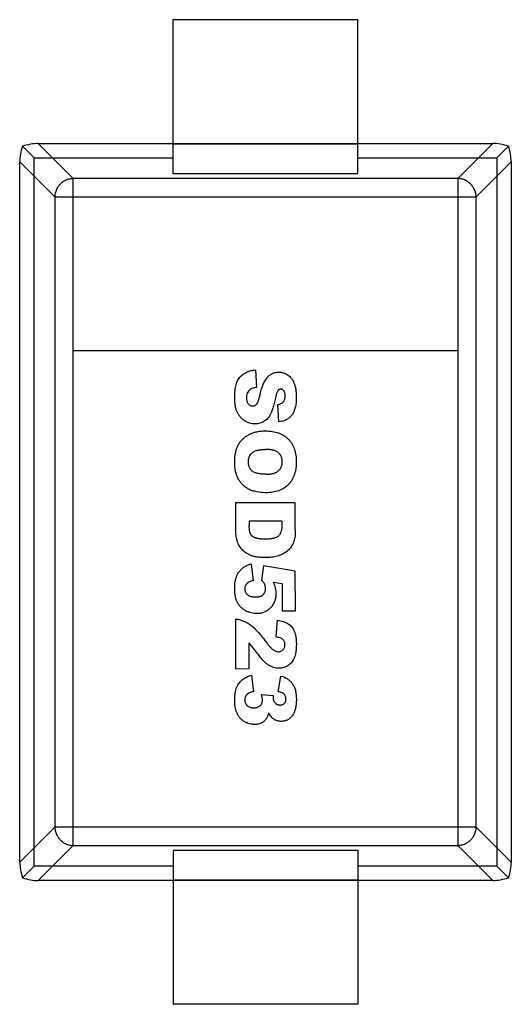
# Model space of a CAD drawing. Header units: inches. Extents: x -29 to 164, y -51 to 83.
# Tile 35 of 164: x 43.845 to 44.643, y 17.355 to 18.955. Entities that reach past the tile are written whole.
import ezdxf

# ---------------------------------------------------------------- set-up
doc = ezdxf.new("R2010")
doc.units = ezdxf.units.IN
doc.header["$LTSCALE"] = 1.21
doc.header["$MEASUREMENT"] = 0
doc.layers.get('0').update_dxf_attribs({"linetype": 'CONTINUOUS'})

msp = doc.modelspace()

# ---------------------------------------------------------------- linework, layer by layer
at = {"color": 6, "linetype": 'Continuous'}
for p, q in [((44.3939, 18.9553), (44.0939, 18.9552)), ((44.0939, 18.9552), (44.0939, 18.7052)), ((44.3939, 18.7053), (44.3939, 18.9553)), ((43.8749, 18.7539), (44.6129, 18.7541)), ((43.9319, 18.697), (43.8749, 18.7539)), ((44.3939, 18.7528), (44.0939, 18.7528)), ((44.6129, 18.7541), (44.556, 18.6972)), ((43.8495, 18.7496), (43.8685, 18.7306)), ((44.6383, 18.7498), (44.6194, 18.7308)), ((43.8451, 18.7242), (43.9021, 18.6672)), ((43.8454, 17.5862), (43.8451, 18.7242)), ((43.8685, 18.7306), (44.0939, 18.7307)), ((43.8687, 17.5797), (43.8685, 18.7306)), ((44.3939, 18.7307), (44.6194, 18.7308)), ((44.5858, 18.6674), (44.6427, 18.7243)), ((44.6194, 18.7308), (44.6196, 17.5799)), ((44.6427, 18.7243), (44.6429, 17.5863)), ((44.0939, 18.7052), (44.3939, 18.7053)), ((44.556, 18.6972), (43.9319, 18.697)), ((43.9321, 17.6431), (43.9319, 18.697)), ((44.556, 18.6972), (44.5562, 17.6432)), ((43.9021, 18.6672), (44.5858, 18.6674)), ((43.9021, 18.6672), (43.9023, 17.6431)), ((44.586, 17.6433), (44.5858, 18.6674)), ((44.556, 18.4174), (43.9319, 18.4173)), ((44.2277, 18.3862), (44.2294, 18.3577)), ((44.2635, 18.3298), (44.2652, 18.3016)), ((44.2924, 18.1703), (44.1956, 18.1702)), ((44.1956, 18.1702), (44.1956, 18.1258)), ((44.2924, 18.1258), (44.2924, 18.1703)), ((44.2707, 18.1402), (44.2177, 18.1402)), ((44.2177, 18.1402), (44.2177, 18.1329)), ((44.2208, 18.0709), (44.2238, 18.0436)), ((44.2406, 18.0675), (44.2373, 18.0446)), ((44.2924, 18.0591), (44.2406, 18.0675)), ((44.2925, 17.9948), (44.2924, 18.0591)), ((44.2711, 18.0385), (44.2566, 18.0407)), ((44.2711, 18.0385), (44.2711, 17.9948)), ((44.2711, 17.9948), (44.2925, 17.9948)), ((44.1956, 17.9813), (44.1956, 17.9006)), ((44.2631, 17.9793), (44.2609, 17.9523)), ((44.2175, 17.9007), (44.2175, 17.9427)), ((44.2313, 17.9254), (44.2175, 17.9427)), ((44.1956, 17.9006), (44.2175, 17.9007)), ((44.2212, 17.89), (44.2248, 17.8632)), ((44.2645, 17.8632), (44.269, 17.8886)), ((44.2375, 17.8586), (44.2567, 17.8572)), ((43.9023, 17.6431), (43.8454, 17.5862)), ((44.586, 17.6433), (43.9023, 17.6431)), ((43.9321, 17.6133), (43.9321, 17.6431)), ((44.5562, 17.6432), (44.5562, 17.6135)), ((44.6429, 17.5863), (44.586, 17.6433)), ((43.8752, 17.5564), (43.9321, 17.6133)), ((43.9321, 17.6133), (44.5562, 17.6135)), ((44.3942, 17.6053), (44.0942, 17.6052)), ((44.0942, 17.6052), (44.0942, 17.3552)), ((44.3942, 17.3553), (44.3942, 17.6053)), ((44.5562, 17.6135), (44.6132, 17.5566)), ((43.8497, 17.5607), (43.8687, 17.5797)), ((44.0942, 17.5798), (43.8687, 17.5797)), ((44.6196, 17.5799), (44.3942, 17.5798)), ((44.6196, 17.5799), (44.6386, 17.5609)), ((44.6132, 17.5566), (43.8752, 17.5564)), ((44.0942, 17.5577), (44.3942, 17.5577)), ((44.3942, 17.3553), (44.0942, 17.3552))]:
    msp.add_line(p, q, dxfattribs=at)
for centre, major_axis, start_param, end_param in [((43.8603, 18.7388), (0.0335, 0.0078), 1.029162, 1.807134), ((44.6276, 18.739), (0.0335, -0.0078), 1.334459, 2.11243), ((43.8603, 18.7388), (0.0078, 0.0335), 1.334459, 2.11243), ((44.6276, 18.739), (-0.0078, 0.0335), -2.11243, -1.334458), ((43.8605, 17.5715), (-0.0078, 0.0335), 1.029162, 1.807134), ((44.6278, 17.5717), (0.0078, 0.0335), -1.807134, -1.029162), ((43.8605, 17.5715), (0.0335, -0.0078), -1.807134, -1.029162), ((44.6278, 17.5717), (0.0335, 0.0078), -2.11243, -1.334459)]:
    msp.add_ellipse(centre, major_axis=major_axis, ratio=0.387063, start_param=start_param, end_param=end_param, dxfattribs=at)
for points, knots in [([(43.9319, 18.697), (43.9309, 18.697), (43.9289, 18.6969), (43.9258, 18.6964), (43.9226, 18.6955), (43.9191, 18.6941), (43.9155, 18.692), (43.9119, 18.6892), (43.9083, 18.6854), (43.9051, 18.6804), (43.9028, 18.6743), (43.9021, 18.6697), (43.9021, 18.6672)], [0, 0, 0, 0, 0.061777, 0.12816, 0.200115, 0.279309, 0.36755, 0.4665, 0.577707, 0.702744, 0.843032, 1, 1, 1, 1]), ([(44.5858, 18.6674), (44.5857, 18.6698), (44.5851, 18.6744), (44.5827, 18.6806), (44.5795, 18.6855), (44.576, 18.6893), (44.5723, 18.6922), (44.5687, 18.6942), (44.5653, 18.6956), (44.562, 18.6965), (44.5589, 18.697), (44.5569, 18.6971), (44.556, 18.6972)], [0, 0, 0, 0, 0.156967, 0.297255, 0.422292, 0.533499, 0.632449, 0.720691, 0.799885, 0.871841, 0.938224, 1, 1, 1, 1]), ([(44.194, 18.3412), (44.194, 18.3453), (44.1944, 18.3529), (44.1962, 18.3624), (44.1986, 18.3687), (44.2012, 18.3729), (44.2034, 18.3755), (44.2059, 18.3777), (44.2094, 18.3803), (44.2142, 18.383), (44.2206, 18.3852), (44.2252, 18.3859), (44.2277, 18.3862)], [0, 0, 0, 0, 0.124682, 0.249364, 0.374046, 0.436387, 0.498728, 0.561387, 0.624046, 0.749364, 0.874682, 1, 1, 1, 1]), ([(44.2354, 18.3461), (44.2368, 18.3526), (44.2394, 18.361), (44.243, 18.3684), (44.2453, 18.3719), (44.2471, 18.3742), (44.249, 18.3761), (44.2516, 18.3784), (44.2553, 18.3806), (44.2594, 18.3819), (44.2629, 18.3824), (44.2654, 18.3825), (44.2676, 18.3824), (44.27, 18.3822), (44.273, 18.3815), (44.2764, 18.3802), (44.2798, 18.3783), (44.2829, 18.3758), (44.2857, 18.3729), (44.2882, 18.3693), (44.2903, 18.3653), (44.2919, 18.3606), (44.2929, 18.356), (44.2935, 18.3519), (44.2938, 18.3486), (44.2939, 18.3457), (44.294, 18.3433), (44.294, 18.3413), (44.294, 18.3392), (44.2939, 18.3362), (44.2936, 18.3327), (44.2931, 18.3287), (44.2921, 18.3238), (44.2903, 18.3184), (44.2873, 18.313), (44.2833, 18.3086), (44.2767, 18.3041), (44.2702, 18.3022), (44.2652, 18.3016)], [0, 0, 0, 0, 0.089316, 0.133974, 0.156303, 0.178632, 0.200834, 0.223036, 0.267439, 0.311843, 0.334045, 0.356247, 0.370858, 0.38547, 0.414693, 0.443916, 0.473139, 0.502463, 0.531787, 0.561111, 0.590435, 0.620035, 0.649636, 0.664436, 0.679236, 0.694036, 0.701436, 0.708836, 0.717944, 0.727052, 0.745268, 0.763483, 0.781699, 0.81813, 0.854562, 0.890921, 0.927281, 1, 1, 1, 1]), ([(44.2635, 18.3298), (44.2657, 18.3302), (44.2695, 18.3313), (44.2727, 18.3338), (44.2744, 18.3364), (44.2754, 18.3387), (44.2758, 18.3409), (44.276, 18.3428), (44.276, 18.3443), (44.276, 18.3456), (44.2759, 18.3472), (44.2755, 18.349), (44.2748, 18.3507), (44.2739, 18.3522), (44.2727, 18.3533), (44.2714, 18.3542), (44.27, 18.3547), (44.2686, 18.3548), (44.2673, 18.3547), (44.2662, 18.3543), (44.2654, 18.3537), (44.2648, 18.3532), (44.2643, 18.3527), (44.2638, 18.3521), (44.2632, 18.351), (44.2625, 18.3492), (44.2617, 18.3469), (44.2612, 18.3446), (44.2607, 18.3425), (44.2602, 18.3402), (44.2595, 18.3371), (44.2587, 18.3335), (44.2576, 18.3295), (44.2562, 18.3246), (44.2547, 18.3204), (44.2533, 18.3169), (44.2522, 18.3146), (44.2511, 18.3126), (44.2495, 18.31), (44.2474, 18.3072), (44.2446, 18.3044), (44.2415, 18.3022), (44.2382, 18.3005), (44.2347, 18.2993), (44.231, 18.2986), (44.2277, 18.2984), (44.2248, 18.2985), (44.2218, 18.2988), (44.2182, 18.2996), (44.214, 18.3012), (44.2099, 18.3035), (44.2062, 18.3063), (44.203, 18.3096), (44.2002, 18.3135), (44.198, 18.3178), (44.1962, 18.3227), (44.1945, 18.3301), (44.194, 18.3365), (44.194, 18.3412)], [0, 0, 0, 0, 0.034159, 0.068318, 0.085397, 0.102476, 0.119556, 0.128095, 0.136635, 0.14373, 0.150824, 0.165013, 0.179202, 0.193391, 0.20758, 0.221769, 0.235958, 0.250147, 0.260467, 0.270786, 0.281105, 0.286265, 0.291425, 0.296566, 0.301707, 0.31199, 0.322273, 0.327414, 0.332555, 0.338931, 0.345307, 0.358059, 0.370811, 0.383562, 0.409066, 0.421818, 0.43457, 0.447437, 0.460304, 0.486039, 0.511774, 0.537509, 0.562961, 0.588412, 0.613864, 0.639316, 0.654214, 0.669113, 0.69891, 0.728707, 0.758504, 0.788559, 0.818613, 0.848668, 0.878723, 0.909042, 0.939361, 1, 1, 1, 1]), ([(44.2294, 18.3577), (44.2271, 18.3574), (44.2241, 18.3567), (44.2209, 18.3553), (44.2184, 18.3538), (44.2162, 18.3515), (44.2144, 18.3485), (44.2135, 18.3455), (44.2131, 18.3429), (44.213, 18.341), (44.2131, 18.3392), (44.2133, 18.3373), (44.2137, 18.3351), (44.2147, 18.3328), (44.216, 18.3309), (44.2176, 18.3294), (44.2192, 18.3283), (44.221, 18.3277), (44.223, 18.3275), (44.2249, 18.3277), (44.2266, 18.3283), (44.228, 18.3291), (44.229, 18.33), (44.2298, 18.3308), (44.2305, 18.3317), (44.2314, 18.3333), (44.2326, 18.336), (44.234, 18.3404), (44.2349, 18.3441), (44.2354, 18.3461)], [0, 0, 0, 0, 0.068143, 0.102214, 0.136286, 0.192542, 0.248798, 0.305055, 0.333183, 0.361311, 0.38217, 0.403029, 0.444747, 0.486465, 0.528184, 0.569236, 0.610289, 0.651342, 0.692395, 0.731445, 0.770495, 0.809545, 0.82907, 0.848595, 0.867521, 0.886446, 0.924298, 0.962149, 1, 1, 1, 1]), ([(44.2707, 18.1402), (44.2707, 18.139), (44.2707, 18.1371), (44.2707, 18.1347), (44.2707, 18.1324), (44.2706, 18.13), (44.2702, 18.1265), (44.2693, 18.1227), (44.2678, 18.1195), (44.2663, 18.1174), (44.265, 18.1161), (44.2634, 18.1149), (44.2609, 18.1136), (44.2578, 18.1125), (44.2541, 18.1118), (44.251, 18.1114), (44.2482, 18.1112), (44.2458, 18.1112), (44.244, 18.1112), (44.2424, 18.1112), (44.2406, 18.1112), (44.2384, 18.1113), (44.236, 18.1114), (44.233, 18.1118), (44.2305, 18.1122), (44.2284, 18.1128), (44.227, 18.1133), (44.2258, 18.1139), (44.2242, 18.1148), (44.2226, 18.116), (44.2212, 18.1174), (44.2203, 18.1186), (44.2197, 18.1196), (44.2192, 18.1206), (44.2187, 18.1223), (44.2181, 18.1248), (44.2178, 18.1285), (44.2177, 18.1314), (44.2177, 18.1329)], [0, 0, 0, 0, 0.034117, 0.051176, 0.068234, 0.095159, 0.122084, 0.175933, 0.229783, 0.256708, 0.283633, 0.310557, 0.337482, 0.391332, 0.418256, 0.445181, 0.472106, 0.485568, 0.499031, 0.509276, 0.519521, 0.54001, 0.5605, 0.58099, 0.62197, 0.64246, 0.66295, 0.683908, 0.704866, 0.746782, 0.788698, 0.809656, 0.830614, 0.851788, 0.872961, 0.915307, 0.957654, 1, 1, 1, 1]), ([(44.2924, 18.1258), (44.2924, 18.1214), (44.292, 18.1155), (44.2905, 18.1088), (44.289, 18.1045), (44.287, 18.1006), (44.2838, 18.0959), (44.2798, 18.0919), (44.2752, 18.0886), (44.2715, 18.0865), (44.2674, 18.0848), (44.2631, 18.0835), (44.2586, 18.0824), (44.254, 18.0817), (44.2501, 18.0813), (44.2468, 18.0812), (44.2439, 18.0811), (44.2406, 18.0812), (44.2358, 18.0814), (44.2304, 18.0819), (44.2258, 18.0829), (44.2225, 18.0838), (44.2202, 18.0847), (44.2182, 18.0856), (44.2155, 18.087), (44.2123, 18.0888), (44.2089, 18.0914), (44.2059, 18.0944), (44.2032, 18.0977), (44.2011, 18.101), (44.1997, 18.1038), (44.1988, 18.1061), (44.1982, 18.1082), (44.1976, 18.1104), (44.1969, 18.1135), (44.1962, 18.1173), (44.1957, 18.1217), (44.1956, 18.1244), (44.1956, 18.1258)], [0, 0, 0, 0, 0.044753, 0.067129, 0.089506, 0.111754, 0.134001, 0.178497, 0.20114, 0.223784, 0.246427, 0.269071, 0.291945, 0.31482, 0.337695, 0.349132, 0.36057, 0.378623, 0.396676, 0.432782, 0.468888, 0.486942, 0.504995, 0.523222, 0.54145, 0.577904, 0.614359, 0.650814, 0.687548, 0.724282, 0.761016, 0.779383, 0.79775, 0.823032, 0.848313, 0.898875, 0.949438, 1, 1, 1, 1]), ([(44.1941, 18.03), (44.1941, 18.0332), (44.1943, 18.0392), (44.1957, 18.0467), (44.198, 18.053), (44.2011, 18.0583), (44.2044, 18.0619), (44.2072, 18.0644), (44.2094, 18.0659), (44.2118, 18.0674), (44.2154, 18.0691), (44.2185, 18.0702), (44.2208, 18.0709)], [0, 0, 0, 0, 0.126274, 0.252548, 0.378822, 0.505096, 0.629738, 0.692059, 0.75438, 0.815785, 0.87719, 1, 1, 1, 1]), ([(44.2566, 18.0407), (44.2573, 18.0392), (44.2586, 18.0362), (44.2599, 18.0317), (44.2606, 18.0281), (44.2608, 18.0252), (44.2609, 18.0225), (44.2608, 18.0194), (44.2602, 18.0149), (44.2589, 18.0097), (44.2566, 18.005), (44.2542, 18.0016), (44.2521, 17.9993), (44.2498, 17.9971), (44.2466, 17.9947), (44.2422, 17.9923), (44.2373, 17.9909), (44.2332, 17.9903), (44.2302, 17.9902), (44.2276, 17.9903), (44.2245, 17.9906), (44.2207, 17.9913), (44.2169, 17.9925), (44.214, 17.9937), (44.2118, 17.9948), (44.2097, 17.9961), (44.2071, 17.9979), (44.2041, 18.0004), (44.2011, 18.004), (44.1985, 18.008), (44.1965, 18.0126), (44.1946, 18.0195), (44.1941, 18.0256), (44.1941, 18.03)], [0, 0, 0, 0, 0.031, 0.062001, 0.093651, 0.109476, 0.125301, 0.151853, 0.178404, 0.231506, 0.284608, 0.31116, 0.337711, 0.364262, 0.390813, 0.443915, 0.497018, 0.523569, 0.55012, 0.568783, 0.587445, 0.624771, 0.662097, 0.680759, 0.699422, 0.718335, 0.737248, 0.775073, 0.812899, 0.850725, 0.888043, 0.925362, 1, 1, 1, 1]), ([(44.2238, 18.0436), (44.2227, 18.0435), (44.2207, 18.043), (44.218, 18.042), (44.2161, 18.0409), (44.2147, 18.0399), (44.2138, 18.039), (44.213, 18.038), (44.2121, 18.0367), (44.2112, 18.035), (44.2107, 18.0331), (44.2105, 18.0315), (44.2104, 18.0302), (44.2105, 18.0289), (44.2107, 18.0276), (44.211, 18.0263), (44.2116, 18.0247), (44.2125, 18.0232), (44.2137, 18.0219), (44.2147, 18.0209), (44.2158, 18.0201), (44.2175, 18.0191), (44.2194, 18.0183), (44.2217, 18.0178), (44.2235, 18.0175), (44.2251, 18.0173), (44.2264, 18.0173), (44.2275, 18.0173), (44.2286, 18.0173), (44.2299, 18.0173), (44.2316, 18.0175), (44.2334, 18.0178), (44.2356, 18.0183), (44.2375, 18.0191), (44.2391, 18.0201), (44.2402, 18.021), (44.2412, 18.022), (44.2423, 18.0234), (44.2433, 18.0253), (44.244, 18.0275), (44.2442, 18.0294), (44.2443, 18.0308), (44.2442, 18.0319), (44.2441, 18.0332), (44.2438, 18.0348), (44.2433, 18.0364), (44.2428, 18.0376), (44.2424, 18.0385), (44.2419, 18.0392), (44.2413, 18.0402), (44.24, 18.0419), (44.2385, 18.0435), (44.2373, 18.0446)], [0, 0, 0, 0, 0.031603, 0.063205, 0.094808, 0.11061, 0.126411, 0.14242, 0.158428, 0.190445, 0.222462, 0.238471, 0.25448, 0.272643, 0.290807, 0.30897, 0.327134, 0.363461, 0.381625, 0.399788, 0.417952, 0.436115, 0.472442, 0.490606, 0.50877, 0.526933, 0.536015, 0.545097, 0.554179, 0.56326, 0.581424, 0.599588, 0.617751, 0.654078, 0.672242, 0.690405, 0.708569, 0.726733, 0.76306, 0.799387, 0.81755, 0.835714, 0.84735, 0.858986, 0.882258, 0.90553, 0.917166, 0.928802, 0.937702, 0.946602, 0.964401, 1, 1, 1, 1]), ([(44.1956, 17.9813), (44.1976, 17.9811), (44.2015, 17.9804), (44.2072, 17.9787), (44.2118, 17.9766), (44.2154, 17.9746), (44.218, 17.973), (44.2207, 17.9711), (44.2245, 17.9679), (44.2295, 17.9631), (44.2359, 17.9557), (44.2405, 17.9498), (44.2429, 17.9466)], [0, 0, 0, 0, 0.125, 0.25, 0.375, 0.4375, 0.5, 0.5625, 0.625, 0.75, 0.875, 1, 1, 1, 1]), ([(44.2631, 17.9793), (44.2669, 17.9788), (44.2719, 17.9777), (44.2774, 17.9755), (44.2809, 17.9736), (44.2839, 17.9713), (44.2866, 17.9685), (44.2884, 17.9658), (44.2898, 17.9635), (44.2907, 17.9616), (44.2915, 17.9596), (44.2924, 17.9567), (44.2931, 17.9534), (44.2936, 17.9497), (44.2939, 17.9468), (44.294, 17.9442), (44.2941, 17.942), (44.2941, 17.9403), (44.2941, 17.9386), (44.294, 17.9363), (44.2939, 17.9336), (44.2936, 17.9306), (44.2932, 17.9268), (44.2923, 17.9225), (44.2911, 17.9189), (44.29, 17.9163), (44.2887, 17.9139), (44.2868, 17.9112), (44.2841, 17.9083), (44.2809, 17.9058), (44.2775, 17.9038), (44.2738, 17.9024), (44.27, 17.9016), (44.2658, 17.9013), (44.2615, 17.9016), (44.2572, 17.9025), (44.2537, 17.9039), (44.251, 17.9053), (44.2489, 17.9065), (44.2469, 17.9079), (44.2441, 17.9102), (44.2405, 17.9136), (44.236, 17.9189), (44.2329, 17.9231), (44.2313, 17.9254)], [0, 0, 0, 0, 0.060014, 0.090021, 0.120028, 0.149921, 0.179814, 0.209708, 0.224654, 0.239601, 0.254633, 0.269665, 0.299728, 0.31476, 0.329792, 0.344824, 0.35234, 0.359856, 0.367748, 0.37564, 0.391423, 0.407207, 0.42299, 0.454557, 0.486124, 0.501675, 0.517227, 0.548329, 0.579431, 0.610534, 0.641636, 0.672738, 0.703841, 0.734943, 0.768215, 0.801487, 0.83476, 0.851396, 0.868032, 0.884528, 0.901024, 0.934016, 0.967008, 1, 1, 1, 1]), ([(44.2429, 17.9466), (44.2444, 17.9446), (44.2471, 17.941), (44.2507, 17.9367), (44.2533, 17.934), (44.2551, 17.9324), (44.2563, 17.9314), (44.2574, 17.9307), (44.2589, 17.9298), (44.2607, 17.9289), (44.2629, 17.9283), (44.265, 17.9281), (44.2671, 17.9283), (44.2691, 17.9289), (44.2709, 17.9299), (44.2726, 17.9314), (44.274, 17.9331), (44.2749, 17.935), (44.2754, 17.9368), (44.2756, 17.9384), (44.2757, 17.9396), (44.2756, 17.9408), (44.2754, 17.9424), (44.2749, 17.9443), (44.2739, 17.9462), (44.2725, 17.9479), (44.2705, 17.9494), (44.2671, 17.951), (44.2636, 17.9519), (44.2609, 17.9523)], [0, 0, 0, 0, 0.039267, 0.078533, 0.1178, 0.137433, 0.157067, 0.1767, 0.196333, 0.2356, 0.274866, 0.314133, 0.355226, 0.396319, 0.437412, 0.478505, 0.520862, 0.563219, 0.605576, 0.626755, 0.647933, 0.669942, 0.691951, 0.73597, 0.779988, 0.824006, 0.868004, 0.912003, 1, 1, 1, 1]), ([(44.2491, 17.8288), (44.2486, 17.8269), (44.2478, 17.8244), (44.2467, 17.8217), (44.2459, 17.8202), (44.2451, 17.8189), (44.244, 17.8175), (44.2425, 17.8158), (44.2403, 17.8141), (44.238, 17.8126), (44.2355, 17.8114), (44.2327, 17.8106), (44.2302, 17.8102), (44.2281, 17.81), (44.2263, 17.81), (44.2243, 17.81), (44.2215, 17.8103), (44.2181, 17.811), (44.2148, 17.8121), (44.2122, 17.8133), (44.2102, 17.8144), (44.2083, 17.8155), (44.2059, 17.8172), (44.2033, 17.8197), (44.2005, 17.8231), (44.1982, 17.827), (44.1964, 17.8315), (44.1953, 17.8358), (44.1947, 17.8396), (44.1943, 17.8426), (44.1942, 17.8452), (44.1941, 17.8474), (44.1941, 17.849), (44.1941, 17.8507), (44.1942, 17.8528), (44.1943, 17.8553), (44.1945, 17.8582), (44.195, 17.8617), (44.1958, 17.8658), (44.1969, 17.8693), (44.198, 17.8717), (44.1992, 17.8741), (44.2009, 17.8769), (44.2033, 17.8798), (44.2061, 17.8825), (44.2093, 17.8848), (44.2141, 17.8875), (44.2182, 17.8891), (44.2212, 17.89)], [0, 0, 0, 0, 0.030891, 0.046337, 0.061782, 0.074265, 0.086747, 0.111713, 0.136678, 0.161643, 0.186608, 0.211574, 0.236539, 0.249021, 0.261504, 0.277018, 0.292532, 0.32356, 0.354589, 0.370103, 0.385617, 0.401214, 0.416811, 0.448005, 0.479199, 0.510393, 0.541732, 0.573071, 0.58874, 0.60441, 0.620079, 0.627914, 0.635749, 0.64336, 0.650971, 0.666193, 0.681414, 0.696636, 0.72708, 0.757524, 0.772678, 0.787833, 0.818143, 0.848452, 0.878762, 0.909071, 0.939381, 1, 1, 1, 1]), ([(44.269, 17.8886), (44.2731, 17.8876), (44.2784, 17.8852), (44.2841, 17.8807), (44.2877, 17.8766), (44.2906, 17.8716), (44.2923, 17.8667), (44.2932, 17.8623), (44.2937, 17.8587), (44.294, 17.8556), (44.2941, 17.8529), (44.2941, 17.8508), (44.2941, 17.8485), (44.294, 17.8455), (44.2937, 17.842), (44.2931, 17.8381), (44.2921, 17.8333), (44.2906, 17.8292), (44.2887, 17.8257), (44.287, 17.8234), (44.2852, 17.8214), (44.2826, 17.8191), (44.2791, 17.8169), (44.2752, 17.8156), (44.2719, 17.8151), (44.2697, 17.8149), (44.2677, 17.815), (44.2657, 17.8152), (44.2633, 17.8158), (44.2605, 17.8168), (44.257, 17.8188), (44.2531, 17.8224), (44.2503, 17.8264), (44.2491, 17.8288)], [0, 0, 0, 0, 0.088377, 0.132566, 0.176754, 0.220943, 0.265131, 0.287226, 0.30932, 0.331414, 0.342461, 0.353508, 0.366097, 0.378686, 0.403863, 0.42904, 0.454217, 0.504572, 0.529749, 0.554926, 0.580273, 0.60562, 0.656314, 0.707008, 0.732355, 0.757702, 0.77268, 0.787658, 0.817613, 0.847569, 0.877524, 0.938762, 1, 1, 1, 1]), ([(44.2248, 17.8632), (44.2234, 17.8629), (44.2209, 17.8623), (44.2178, 17.8612), (44.2157, 17.86), (44.2144, 17.859), (44.2135, 17.8582), (44.2128, 17.8573), (44.212, 17.8561), (44.2112, 17.8544), (44.2107, 17.8526), (44.2105, 17.851), (44.2104, 17.8497), (44.2105, 17.8483), (44.2107, 17.8471), (44.211, 17.8459), (44.2116, 17.8443), (44.2124, 17.8429), (44.2134, 17.8415), (44.2144, 17.8406), (44.2154, 17.8397), (44.2169, 17.8388), (44.2185, 17.838), (44.2204, 17.8375), (44.2218, 17.8372), (44.2231, 17.8371), (44.2242, 17.837), (44.225, 17.837), (44.2258, 17.837), (44.2269, 17.8371), (44.2281, 17.8372), (44.2296, 17.8375), (44.2314, 17.838), (44.233, 17.8387), (44.2344, 17.8396), (44.2354, 17.8405), (44.2363, 17.8414), (44.2373, 17.8427), (44.2381, 17.8441), (44.2386, 17.8458), (44.2389, 17.8471), (44.239, 17.8482), (44.2391, 17.8492), (44.2391, 17.8499), (44.2391, 17.8507), (44.239, 17.8519), (44.2387, 17.8536), (44.2382, 17.8559), (44.2378, 17.8577), (44.2375, 17.8586)], [0, 0, 0, 0, 0.037924, 0.075847, 0.113771, 0.132732, 0.151694, 0.170361, 0.189027, 0.226361, 0.263694, 0.282361, 0.301027, 0.320385, 0.339744, 0.359102, 0.37846, 0.417176, 0.436534, 0.455892, 0.475014, 0.494137, 0.532382, 0.551505, 0.570628, 0.58975, 0.599311, 0.608873, 0.618575, 0.628277, 0.64768, 0.667084, 0.686488, 0.725296, 0.7447, 0.764104, 0.783239, 0.802374, 0.840644, 0.85978, 0.878915, 0.89805, 0.907618, 0.917185, 0.927537, 0.937889, 0.958593, 0.979296, 1, 1, 1, 1]), ([(44.2567, 17.8572), (44.2566, 17.8569), (44.2565, 17.8562), (44.2564, 17.8552), (44.2564, 17.8546), (44.2563, 17.8541), (44.2563, 17.8536), (44.2564, 17.8531), (44.2564, 17.8523), (44.2565, 17.8512), (44.2568, 17.8501), (44.2573, 17.8486), (44.258, 17.8472), (44.2589, 17.8459), (44.2597, 17.845), (44.2605, 17.8442), (44.2614, 17.8435), (44.2624, 17.8429), (44.2633, 17.8424), (44.2644, 17.8421), (44.2654, 17.8418), (44.2665, 17.8416), (44.2676, 17.8416), (44.2687, 17.8416), (44.27, 17.8418), (44.2716, 17.8422), (44.273, 17.8429), (44.274, 17.8436), (44.2747, 17.8442), (44.2753, 17.8449), (44.276, 17.8459), (44.2765, 17.847), (44.2769, 17.8483), (44.2771, 17.8493), (44.2772, 17.8501), (44.2773, 17.8509), (44.2773, 17.8514), (44.2773, 17.852), (44.2772, 17.8528), (44.2771, 17.8537), (44.2769, 17.8548), (44.2765, 17.8561), (44.2759, 17.8573), (44.2751, 17.8584), (44.2745, 17.8592), (44.2737, 17.8599), (44.2725, 17.8608), (44.2706, 17.8617), (44.2679, 17.8626), (44.2657, 17.863), (44.2645, 17.8632)], [0, 0, 0, 0, 0.009983, 0.019966, 0.029949, 0.03494, 0.039931, 0.050298, 0.060665, 0.081399, 0.102132, 0.122866, 0.164333, 0.185067, 0.205801, 0.226246, 0.246692, 0.267138, 0.287584, 0.308029, 0.328475, 0.348921, 0.369367, 0.388943, 0.408518, 0.44767, 0.486821, 0.506397, 0.525973, 0.545186, 0.5644, 0.602827, 0.62204, 0.641254, 0.660467, 0.670074, 0.679681, 0.689696, 0.699712, 0.719743, 0.739774, 0.759805, 0.799867, 0.819898, 0.839929, 0.859938, 0.879947, 0.919965, 0.959982, 1, 1, 1, 1]), ([(43.9023, 17.6431), (43.9023, 17.6407), (43.903, 17.6361), (43.9054, 17.6299), (43.9085, 17.625), (43.9121, 17.6212), (43.9158, 17.6183), (43.9194, 17.6163), (43.9228, 17.6149), (43.9261, 17.614), (43.9291, 17.6135), (43.9311, 17.6134), (43.9321, 17.6133)], [0, 0, 0, 0, 0.156967, 0.297255, 0.422292, 0.533499, 0.632449, 0.720691, 0.799885, 0.871841, 0.938224, 1, 1, 1, 1]), ([(44.5562, 17.6135), (44.5572, 17.6135), (44.5592, 17.6136), (44.5622, 17.6141), (44.5655, 17.615), (44.5689, 17.6164), (44.5725, 17.6185), (44.5762, 17.6213), (44.5798, 17.6251), (44.5829, 17.6301), (44.5853, 17.6362), (44.586, 17.6408), (44.586, 17.6433)], [0, 0, 0, 0, 0.061777, 0.12816, 0.200115, 0.279309, 0.36755, 0.4665, 0.577707, 0.702744, 0.843032, 1, 1, 1, 1])]:
    msp.add_open_spline(points, degree=3, knots=knots, dxfattribs=at)
at = {"color": 7, "linetype": 'Continuous'}
for points, knots in [([(44.2437, 18.1866), (44.2385, 18.1867), (44.2311, 18.1874), (44.2226, 18.1897), (44.2168, 18.1922), (44.2117, 18.1954), (44.2072, 18.1992), (44.2032, 18.2036), (44.1999, 18.2087), (44.1973, 18.2145), (44.1957, 18.2198), (44.1948, 18.2244), (44.1944, 18.228), (44.1941, 18.2318), (44.194, 18.2358), (44.1941, 18.2398), (44.1944, 18.2449), (44.1952, 18.2509), (44.1968, 18.2574), (44.199, 18.2631), (44.202, 18.2681), (44.2058, 18.2728), (44.2103, 18.2768), (44.2156, 18.2805), (44.2215, 18.2834), (44.2283, 18.2855), (44.2357, 18.2868), (44.2411, 18.2871), (44.2439, 18.2871)], [0, 0, 0, 0, 0.077908, 0.11966, 0.161411, 0.20284, 0.244269, 0.285699, 0.327128, 0.368557, 0.409986, 0.430701, 0.451415, 0.47213, 0.492845, 0.513931, 0.535018, 0.577191, 0.619365, 0.661538, 0.703712, 0.745885, 0.788059, 0.830232, 0.872674, 0.915116, 0.957558, 1, 1, 1, 1]), ([(44.2439, 18.2871), (44.2479, 18.2871), (44.2553, 18.2865), (44.2652, 18.284), (44.2723, 18.2806), (44.2774, 18.277), (44.2809, 18.2739), (44.284, 18.2705), (44.2876, 18.2654), (44.2903, 18.2597), (44.2922, 18.2533), (44.2933, 18.2482), (44.2938, 18.2437), (44.294, 18.2399), (44.294, 18.237), (44.294, 18.234), (44.2938, 18.2302), (44.2933, 18.2255), (44.2923, 18.2204), (44.2904, 18.2139), (44.2877, 18.2081), (44.2842, 18.2031), (44.2811, 18.1996), (44.2777, 18.1965), (44.2727, 18.193), (44.2657, 18.1896), (44.2576, 18.1876), (44.2505, 18.1867), (44.2464, 18.1866), (44.2441, 18.1866), (44.2437, 18.1866)], [0, 0, 0, 0, 0.06129, 0.122581, 0.183871, 0.214517, 0.245162, 0.275806, 0.306451, 0.367739, 0.398384, 0.429028, 0.459673, 0.474995, 0.490317, 0.506016, 0.521715, 0.553113, 0.584511, 0.615909, 0.678705, 0.710103, 0.741501, 0.773132, 0.804764, 0.868026, 0.931289, 0.962921, 0.994552, 1, 1, 1, 1]), ([(44.245, 18.2166), (44.2423, 18.2166), (44.2373, 18.2168), (44.231, 18.2178), (44.2269, 18.2192), (44.2242, 18.2206), (44.2225, 18.2218), (44.221, 18.2232), (44.2198, 18.2248), (44.2187, 18.2264), (44.2178, 18.2282), (44.2171, 18.2301), (44.2166, 18.2322), (44.2164, 18.2341), (44.2163, 18.2356), (44.2162, 18.2368), (44.2163, 18.238), (44.2164, 18.2395), (44.2166, 18.2413), (44.2171, 18.2433), (44.218, 18.2459), (44.2193, 18.2482), (44.2211, 18.2502), (44.2226, 18.2516), (44.2243, 18.2529), (44.227, 18.2544), (44.231, 18.2558), (44.2367, 18.2568), (44.2413, 18.257), (44.2437, 18.257)], [0, 0, 0, 0, 0.063336, 0.126675, 0.190013, 0.221682, 0.253351, 0.285081, 0.316811, 0.348541, 0.380271, 0.412001, 0.443732, 0.475462, 0.491327, 0.507192, 0.522581, 0.53797, 0.568749, 0.599527, 0.630305, 0.691862, 0.72264, 0.753418, 0.784241, 0.815064, 0.876709, 0.938355, 1, 1, 1, 1]), ([(44.245, 18.2166), (44.245, 18.2166), (44.2461, 18.2166), (44.2484, 18.2166), (44.2525, 18.217), (44.257, 18.2179), (44.2608, 18.2193), (44.2633, 18.2208), (44.265, 18.2221), (44.2665, 18.2235), (44.2682, 18.2256), (44.2695, 18.2279), (44.2704, 18.2305), (44.2709, 18.2326), (44.2712, 18.2344), (44.2713, 18.2359), (44.2713, 18.2371), (44.2713, 18.2382), (44.2712, 18.2396), (44.2709, 18.2414), (44.2704, 18.2434), (44.2695, 18.2459), (44.2681, 18.2481), (44.2664, 18.2502), (44.2649, 18.2516), (44.2632, 18.2529), (44.2605, 18.2544), (44.2565, 18.2558), (44.2507, 18.2568), (44.2462, 18.257), (44.2437, 18.257)], [0, 0, 0, 0, 0.000966, 0.03271, 0.064454, 0.127941, 0.191428, 0.223172, 0.254916, 0.286659, 0.318403, 0.38189, 0.413634, 0.445378, 0.477121, 0.492993, 0.508865, 0.524089, 0.539313, 0.569761, 0.600209, 0.630657, 0.691553, 0.722001, 0.752449, 0.783393, 0.814337, 0.876225, 0.938112, 1, 1, 1, 1])]:
    msp.add_open_spline(points, degree=3, knots=knots, dxfattribs=at)

doc.saveas('drawing.dxf')
